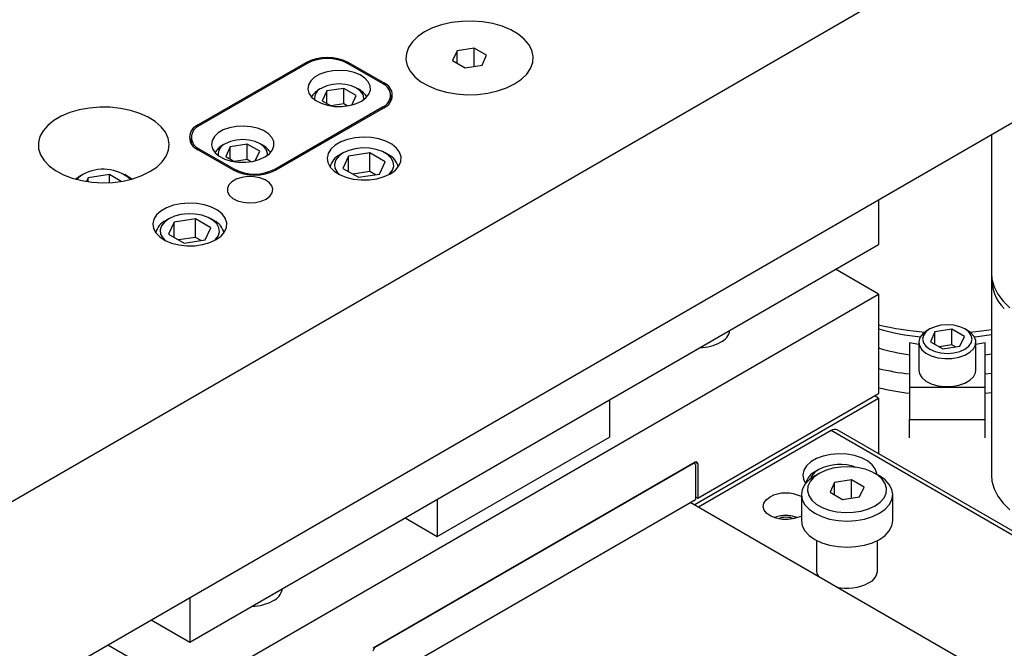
# Model space of a CAD drawing. Header units: inches. Extents: x 1802 to 2468, y -208 to -72.
# Tile 117 of 256: x 1867 to 1875, y -182 to -177. Entities that reach past the tile are written whole.
import ezdxf

# ---------------------------------------------------------------- set-up
doc = ezdxf.new("R2010")
doc.units = ezdxf.units.IN
doc.header["$LTSCALE"] = 0.5
doc.header["$MEASUREMENT"] = 0
doc.layers.add('SID-M-S', color=105, linetype='Continuous')

msp = doc.modelspace()

# ---------------------------------------------------------------- linework, layer by layer
at = {"layer": 'SID-M-S'}
for p, q in [((1865.16709, -181.9328), (1879.30922, -173.76872)), ((1865.16709, -183.56588), (1879.30922, -175.4018)), ((1870.6612, -176.87006), (1870.59523, -176.90231)), ((1870.6612, -176.87006), (1870.59523, -176.90231)), ((1870.73547, -176.84451), (1870.6612, -176.87006)), ((1870.73547, -176.84451), (1870.6612, -176.87006)), ((1870.81601, -176.82637), (1870.73547, -176.84451)), ((1870.81601, -176.82637), (1870.73547, -176.84451)), ((1870.90062, -176.81613), (1870.81601, -176.82637)), ((1870.90062, -176.81613), (1870.81601, -176.82637)), ((1870.987, -176.81407), (1870.90062, -176.81613)), ((1870.987, -176.81407), (1870.90062, -176.81613)), ((1871.07278, -176.82024), (1870.987, -176.81407)), ((1871.07278, -176.82024), (1870.987, -176.81407)), ((1871.15564, -176.83448), (1871.07278, -176.82024)), ((1871.15564, -176.83448), (1871.07278, -176.82024)), ((1871.23331, -176.8564), (1871.15564, -176.83448)), ((1871.23331, -176.8564), (1871.15564, -176.83448)), ((1871.30367, -176.8854), (1871.23331, -176.8564)), ((1871.30367, -176.8854), (1871.23331, -176.8564)), ((1870.53936, -176.9404), (1870.4951, -176.98327)), ((1870.53936, -176.9404), (1870.4951, -176.98327)), ((1870.59523, -176.90231), (1870.53936, -176.9404)), ((1870.59523, -176.90231), (1870.53936, -176.9404)), ((1871.3648, -176.92069), (1871.30367, -176.8854)), ((1871.3648, -176.92069), (1871.30367, -176.8854)), ((1871.41504, -176.96131), (1871.3648, -176.92069)), ((1871.41504, -176.96131), (1871.3648, -176.92069)), ((1870.46368, -177.02977), (1870.44593, -177.07861)), ((1870.46368, -177.02977), (1870.44593, -177.07861)), ((1870.4951, -176.98327), (1870.46368, -177.02977)), ((1870.4951, -176.98327), (1870.46368, -177.02977)), ((1871.00272, -177.0355), (1870.8633, -177.05707)), ((1871.10478, -177.09442), (1871.00272, -177.0355)), ((1871.00272, -177.18492), (1871.00272, -177.0355)), ((1871.45301, -177.00614), (1871.41504, -176.96131)), ((1871.45301, -177.00614), (1871.41504, -176.96131)), ((1871.47767, -177.05398), (1871.45301, -177.00614)), ((1871.47767, -177.05398), (1871.45301, -177.00614)), ((1870.44593, -177.07861), (1870.44236, -177.12848)), ((1870.44593, -177.07861), (1870.44236, -177.12848)), ((1870.8633, -177.05707), (1870.82595, -177.13756)), ((1870.8633, -177.15912), (1870.8633, -177.05707)), ((1871.06743, -177.17491), (1871.10478, -177.09442)), ((1871.48837, -177.1035), (1871.47767, -177.05398)), ((1871.48837, -177.1035), (1871.47767, -177.05398)), ((1871.4848, -177.15337), (1871.48837, -177.1035)), ((1871.4848, -177.15337), (1871.48837, -177.1035)), ((1869.62009, -177.15579), (1868.73621, -177.66604)), ((1869.6307, -177.16191), (1868.74682, -177.67217)), ((1869.62009, -177.16804), (1869.62009, -177.15579)), ((1870.24942, -177.32723), (1869.96304, -177.16191)), ((1870.26003, -177.32111), (1869.97365, -177.15579)), ((1869.97365, -177.16804), (1869.97365, -177.15579)), ((1870.44236, -177.12848), (1870.45306, -177.178)), ((1870.44236, -177.12848), (1870.45306, -177.178)), ((1870.45306, -177.178), (1870.47772, -177.22583)), ((1870.45306, -177.178), (1870.47772, -177.22583)), ((1870.82595, -177.13756), (1870.92801, -177.19647)), ((1870.92801, -177.19647), (1871.06743, -177.17491)), ((1871.46705, -177.20221), (1871.4848, -177.15337)), ((1871.46705, -177.20221), (1871.4848, -177.15337)), ((1869.69211, -177.27484), (1869.66072, -177.30421)), ((1869.73439, -177.25043), (1869.69211, -177.27484)), ((1869.78527, -177.23231), (1869.73439, -177.25043)), ((1869.84203, -177.22145), (1869.78527, -177.23231)), ((1869.90159, -177.21845), (1869.84203, -177.22145)), ((1869.96074, -177.22345), (1869.90159, -177.21845)), ((1870.01631, -177.23619), (1869.96074, -177.22345)), ((1870.06528, -177.25599), (1870.01631, -177.23619)), ((1870.10503, -177.28177), (1870.06528, -177.25599)), ((1870.47772, -177.22583), (1870.51569, -177.27067)), ((1870.47772, -177.22583), (1870.51569, -177.27067)), ((1870.51569, -177.27067), (1870.56593, -177.31129)), ((1870.51569, -177.27067), (1870.56593, -177.31129)), ((1871.39137, -177.29158), (1871.43563, -177.24871)), ((1871.39137, -177.29158), (1871.43563, -177.24871)), ((1871.43563, -177.24871), (1871.46705, -177.20221)), ((1871.43563, -177.24871), (1871.46705, -177.20221)), ((1869.64192, -177.33697), (1869.63671, -177.37136)), ((1869.66072, -177.30421), (1869.64192, -177.33697)), ((1869.79254, -177.3451), (1869.75047, -177.36373)), ((1869.84153, -177.33338), (1869.79254, -177.3451)), ((1869.8941, -177.32939), (1869.84153, -177.33338)), ((1869.94667, -177.33338), (1869.8941, -177.32939)), ((1869.99566, -177.3451), (1869.94667, -177.33338)), ((1870.03773, -177.36373), (1869.99566, -177.3451)), ((1870.13341, -177.31215), (1870.10503, -177.28177)), ((1870.14888, -177.34549), (1870.13341, -177.31215)), ((1870.15062, -177.37999), (1870.14888, -177.34549)), ((1870.26003, -177.33378), (1870.26003, -177.32111)), ((1870.56593, -177.31129), (1870.62706, -177.34658)), ((1870.56593, -177.31129), (1870.62706, -177.34658)), ((1870.62706, -177.34658), (1870.69742, -177.37558)), ((1870.62706, -177.34658), (1870.69742, -177.37558)), ((1871.26953, -177.36192), (1871.3355, -177.32966)), ((1871.26953, -177.36192), (1871.3355, -177.32966)), ((1871.3355, -177.32966), (1871.39137, -177.29158)), ((1871.3355, -177.32966), (1871.39137, -177.29158)), ((1869.63671, -177.37136), (1869.64537, -177.40551)), ((1869.64537, -177.40551), (1869.66745, -177.43758)), ((1869.66745, -177.43758), (1869.70174, -177.46586)), ((1869.75044, -177.36374), (1869.72834, -177.37651)), ((1869.79204, -177.38773), (1869.75468, -177.46821)), ((1869.93146, -177.36616), (1869.79204, -177.38773)), ((1869.79204, -177.48978), (1869.79204, -177.38773)), ((1870.03352, -177.42508), (1869.93146, -177.36616)), ((1869.93146, -177.49375), (1869.93146, -177.36616)), ((1869.99724, -177.50324), (1870.03352, -177.42508)), ((1870.07001, -177.38802), (1870.03773, -177.36373)), ((1870.05985, -177.37651), (1870.03775, -177.36374)), ((1870.0903, -177.4163), (1870.07001, -177.38802)), ((1870.09722, -177.44665), (1870.0903, -177.4163)), ((1870.11326, -177.44507), (1870.13853, -177.41379)), ((1870.13853, -177.41379), (1870.15062, -177.37999)), ((1870.31825, -177.4724), (1870.31825, -177.42316)), ((1870.69742, -177.37558), (1870.77509, -177.3975)), ((1870.69742, -177.37558), (1870.77509, -177.3975)), ((1870.77509, -177.3975), (1870.85794, -177.41174)), ((1870.77509, -177.3975), (1870.85794, -177.41174)), ((1870.85794, -177.41174), (1870.94373, -177.41791)), ((1870.85794, -177.41174), (1870.94373, -177.41791)), ((1870.94373, -177.41791), (1871.03011, -177.41585)), ((1870.94373, -177.41791), (1871.03011, -177.41585)), ((1871.03011, -177.41585), (1871.11472, -177.40561)), ((1871.03011, -177.41585), (1871.11472, -177.40561)), ((1871.11472, -177.40561), (1871.19526, -177.38747)), ((1871.11472, -177.40561), (1871.19526, -177.38747)), ((1871.19526, -177.38747), (1871.26953, -177.36192)), ((1871.19526, -177.38747), (1871.26953, -177.36192)), ((1867.92771, -177.52062), (1867.84206, -177.52764)), ((1868.01419, -177.52163), (1867.92771, -177.52062)), ((1868.09928, -177.53063), (1868.01419, -177.52163)), ((1869.36554, -178.02935), (1870.24942, -177.51909)), ((1869.70174, -177.46586), (1869.7464, -177.4888)), ((1869.7464, -177.4888), (1869.79903, -177.50518)), ((1869.75468, -177.46821), (1869.82839, -177.51076)), ((1869.79903, -177.50518), (1869.85678, -177.51412)), ((1869.93146, -177.49375), (1869.82692, -177.50992)), ((1869.85678, -177.51412), (1869.91654, -177.51512)), ((1869.91654, -177.51512), (1869.97509, -177.50814)), ((1869.9607, -177.51063), (1869.93146, -177.49375)), ((1869.97509, -177.50814), (1870.02928, -177.49355)), ((1870.02928, -177.49355), (1870.07618, -177.47215)), ((1870.07618, -177.47215), (1870.11326, -177.44507)), ((1870.09604, -177.45926), (1870.09722, -177.44665)), ((1870.24942, -177.51909), (1870.24942, -177.53134)), ((1867.61191, -177.59399), (1867.55074, -177.6293)), ((1867.68209, -177.5648), (1867.61191, -177.59399)), ((1867.75948, -177.54249), (1867.68209, -177.5648)), ((1867.84206, -177.52764), (1867.75948, -177.54249)), ((1868.18076, -177.54739), (1868.09928, -177.53063)), ((1868.25653, -177.57148), (1868.18076, -177.54739)), ((1868.32462, -177.60228), (1868.25653, -177.57148)), ((1868.38327, -177.63898), (1868.32462, -177.60228)), ((1869.37614, -178.03547), (1870.26003, -177.52521)), ((1867.50018, -177.66982), (1867.46153, -177.7145)), ((1867.55074, -177.6293), (1867.50018, -177.66982)), ((1868.43097, -177.68064), (1868.38327, -177.63898)), ((1868.46647, -177.72618), (1868.43097, -177.68064)), ((1868.73621, -177.67871), (1868.73621, -177.66604)), ((1869.05007, -177.67864), (1868.99331, -177.6895)), ((1869.10963, -177.67563), (1869.05007, -177.67864)), ((1869.16878, -177.68064), (1869.10963, -177.67563)), ((1869.22435, -177.69338), (1869.16878, -177.68064)), ((1867.4358, -177.76217), (1867.42364, -177.81161)), ((1867.46153, -177.7145), (1867.4358, -177.76217)), ((1868.48886, -177.77441), (1868.46647, -177.72618)), ((1868.86876, -177.7614), (1868.84996, -177.79416)), ((1868.90015, -177.73202), (1868.86876, -177.7614)), ((1868.94243, -177.70762), (1868.90015, -177.73202)), ((1868.99331, -177.6895), (1868.94243, -177.70762)), ((1869.27332, -177.71318), (1869.22435, -177.69338)), ((1869.31307, -177.73896), (1869.27332, -177.71318)), ((1869.34145, -177.76934), (1869.31307, -177.73896)), ((1875.25224, -177.74384), (1875.25224, -178.88418)), ((1867.42364, -177.81161), (1867.42538, -177.86154)), ((1868.49755, -177.8241), (1868.48886, -177.77441)), ((1868.49233, -177.87394), (1868.49755, -177.8241)), ((1868.67799, -177.7681), (1868.67799, -177.81733)), ((1868.84996, -177.79416), (1868.84475, -177.82855)), ((1868.84475, -177.82855), (1868.85341, -177.8627)), ((1868.95848, -177.82093), (1868.93638, -177.8337)), ((1869.00058, -177.80228), (1868.95851, -177.82092)), ((1869.00008, -177.84492), (1868.96272, -177.9254)), ((1869.1395, -177.82335), (1869.00008, -177.84492)), ((1869.00008, -177.94697), (1869.00008, -177.84492)), ((1869.04957, -177.79057), (1869.00058, -177.80228)), ((1869.10214, -177.78657), (1869.04957, -177.79057)), ((1869.15471, -177.79057), (1869.10214, -177.78657)), ((1869.24156, -177.88227), (1869.1395, -177.82335)), ((1869.1395, -177.95094), (1869.1395, -177.82335)), ((1869.2037, -177.80228), (1869.15471, -177.79057)), ((1869.24577, -177.82092), (1869.2037, -177.80228)), ((1869.27805, -177.84521), (1869.24577, -177.82092)), ((1869.26789, -177.8337), (1869.24579, -177.82093)), ((1869.29834, -177.87349), (1869.27805, -177.84521)), ((1869.35692, -177.80268), (1869.34145, -177.76934)), ((1869.34657, -177.87098), (1869.35866, -177.83718)), ((1869.35866, -177.83718), (1869.35692, -177.80268)), ((1869.86183, -177.83247), (1869.82637, -177.8645)), ((1869.90839, -177.80559), (1869.86183, -177.83247)), ((1869.96387, -177.78512), (1869.90839, -177.80559)), ((1870.02567, -177.77201), (1869.96387, -177.78512)), ((1870.09091, -177.76688), (1870.02567, -177.77201)), ((1870.15654, -177.76997), (1870.09091, -177.76688)), ((1870.21948, -177.78113), (1870.15654, -177.76997)), ((1870.2768, -177.79983), (1870.21948, -177.78113)), ((1870.32581, -177.82522), (1870.2768, -177.79983)), ((1870.36423, -177.85609), (1870.32581, -177.82522)), ((1867.42538, -177.86154), (1867.44098, -177.91066)), ((1867.44098, -177.91066), (1867.47001, -177.95769)), ((1868.44103, -177.96898), (1868.47332, -177.92266)), ((1868.47332, -177.92266), (1868.49233, -177.87394)), ((1868.73621, -177.87015), (1869.02259, -178.03547)), ((1868.74682, -177.86402), (1869.0332, -178.02935)), ((1868.74682, -177.86402), (1868.74682, -177.87627)), ((1868.85341, -177.8627), (1868.87549, -177.89477)), ((1868.87549, -177.89477), (1868.90978, -177.92305)), ((1868.90978, -177.92305), (1868.95444, -177.94599)), ((1868.96272, -177.9254), (1869.03643, -177.96795)), ((1869.20528, -177.96043), (1869.24156, -177.88227)), ((1869.28422, -177.92934), (1869.3213, -177.90226)), ((1869.30526, -177.90384), (1869.29834, -177.87349)), ((1869.30408, -177.91645), (1869.30526, -177.90384)), ((1869.3213, -177.90226), (1869.34657, -177.87098)), ((1869.80366, -177.90018), (1869.79477, -177.93784)), ((1869.82637, -177.8645), (1869.80366, -177.90018)), ((1869.89056, -177.92288), (1869.86645, -177.95381)), ((1869.9268, -177.89618), (1869.89056, -177.92288)), ((1869.92677, -177.89619), (1869.90025, -177.91151)), ((1869.97179, -177.92215), (1869.92516, -178.02259)), ((1869.97306, -177.87526), (1869.9268, -177.89618)), ((1870.14578, -177.89523), (1869.97179, -177.92215)), ((1869.97179, -178.04951), (1869.97179, -177.92215)), ((1870.02664, -177.86134), (1869.97306, -177.87526)), ((1870.08444, -177.85522), (1870.02664, -177.86134)), ((1870.1431, -177.85727), (1870.08444, -177.85522)), ((1870.1992, -177.86736), (1870.1431, -177.85727)), ((1870.27315, -177.96876), (1870.14578, -177.89523)), ((1870.14578, -178.04833), (1870.14578, -177.89523)), ((1870.24948, -177.88491), (1870.1992, -177.86736)), ((1870.29104, -177.9089), (1870.24948, -177.88491)), ((1870.29807, -177.91151), (1870.27154, -177.89619)), ((1870.32143, -177.93793), (1870.29104, -177.9089)), ((1870.39025, -177.89101), (1870.36423, -177.85609)), ((1870.40265, -177.92834), (1870.39025, -177.89101)), ((1867.47001, -177.95769), (1867.51175, -178.00143)), ((1867.51175, -178.00143), (1867.5651, -178.04074)), ((1868.39628, -178.01172), (1868.44103, -177.96898)), ((1868.95444, -177.94599), (1869.00707, -177.96237)), ((1869.00707, -177.96237), (1869.06482, -177.97131)), ((1869.1395, -177.95094), (1869.03496, -177.96711)), ((1869.06482, -177.97131), (1869.12458, -177.97231)), ((1869.12458, -177.97231), (1869.18313, -177.96533)), ((1869.16874, -177.96782), (1869.1395, -177.95094)), ((1869.18313, -177.96533), (1869.23732, -177.95074)), ((1869.23732, -177.95074), (1869.28422, -177.92934)), ((1869.79477, -177.93784), (1869.80011, -177.97573)), ((1869.80011, -177.97573), (1869.81944, -178.01207)), ((1869.86645, -177.95381), (1869.85585, -177.98718)), ((1869.85585, -177.98718), (1869.8594, -178.02104)), ((1870.22653, -178.06921), (1870.27315, -177.96876)), ((1870.33892, -177.97031), (1870.32143, -177.93793)), ((1870.33187, -178.03754), (1870.34246, -178.00417)), ((1870.34246, -178.00417), (1870.33892, -177.97031)), ((1870.35573, -178.03727), (1870.38498, -178.00322)), ((1870.38498, -178.00322), (1870.40087, -177.96633)), ((1870.40087, -177.96633), (1870.40265, -177.92834)), ((1867.5651, -178.04074), (1867.62867, -178.0746)), ((1867.62867, -178.0746), (1867.70084, -178.10214)), ((1867.7878, -178.07379), (1867.75156, -178.1005)), ((1867.78778, -178.07381), (1867.76125, -178.08913)), ((1868.00678, -178.07285), (1867.83279, -178.09976)), ((1868.10448, -178.12925), (1868.00678, -178.07285)), ((1868.00678, -178.13947), (1868.00678, -178.07285)), ((1868.15907, -178.08913), (1868.13255, -178.07381)), ((1868.20032, -178.10794), (1868.27434, -178.08211)), ((1868.27434, -178.08211), (1868.34023, -178.04976)), ((1868.34023, -178.04976), (1868.39628, -178.01172)), ((1869.0332, -178.02935), (1869.0332, -178.04124)), ((1869.36554, -178.02935), (1869.36554, -178.04124)), ((1869.81944, -178.01207), (1869.85185, -178.04515)), ((1869.85185, -178.04515), (1869.89582, -178.07345)), ((1869.8594, -178.02104), (1869.87688, -178.05343)), ((1869.87688, -178.05343), (1869.89632, -178.07371)), ((1869.89582, -178.07345), (1869.9493, -178.09562)), ((1869.92516, -178.02259), (1870.05254, -178.09612)), ((1870.14578, -178.04833), (1870.00695, -178.06981)), ((1870.05254, -178.09612), (1870.22653, -178.06921)), ((1870.19136, -178.07465), (1870.14578, -178.04833)), ((1870.26315, -178.09072), (1870.31447, -178.0669)), ((1870.302, -178.07371), (1870.30776, -178.06847)), ((1870.30776, -178.06847), (1870.33187, -178.03754)), ((1870.31447, -178.0669), (1870.35573, -178.03727)), ((1867.70084, -178.10214), (1867.77972, -178.12263)), ((1867.76129, -178.08911), (1867.72986, -178.11071)), ((1867.75156, -178.1005), (1867.73965, -178.11333)), ((1867.77972, -178.12263), (1867.86327, -178.13556)), ((1867.83279, -178.09976), (1867.81888, -178.12973)), ((1867.83279, -178.1318), (1867.83279, -178.09976)), ((1867.86327, -178.13556), (1867.94934, -178.14058)), ((1867.94934, -178.14058), (1868.03568, -178.13756)), ((1868.03568, -178.13756), (1868.12007, -178.12659)), ((1868.12007, -178.12659), (1868.20032, -178.10794)), ((1868.19046, -178.11071), (1868.15907, -178.08913)), ((1868.98782, -178.15802), (1868.97573, -178.18666)), ((1869.01284, -178.13233), (1868.98782, -178.15802)), ((1869.04895, -178.11148), (1869.01284, -178.13233)), ((1869.09346, -178.09704), (1869.04895, -178.11148)), ((1869.14307, -178.09006), (1869.09346, -178.09704)), ((1869.1941, -178.09106), (1869.14307, -178.09006)), ((1869.24277, -178.09998), (1869.1941, -178.09106)), ((1869.28547, -178.11615), (1869.24277, -178.09998)), ((1869.31903, -178.13836), (1869.28547, -178.11615)), ((1869.34096, -178.16499), (1869.31903, -178.13836)), ((1869.34963, -178.19403), (1869.34096, -178.16499)), ((1869.9493, -178.09562), (1870.00978, -178.11064)), ((1870.00978, -178.11064), (1870.07445, -178.11781)), ((1870.07445, -178.11781), (1870.14027, -178.11678)), ((1870.14027, -178.11678), (1870.20416, -178.1076)), ((1870.20416, -178.1076), (1870.26315, -178.09072)), ((1868.97573, -178.18666), (1868.97747, -178.21612)), ((1868.97747, -178.21612), (1868.99292, -178.24422)), ((1868.99292, -178.24422), (1869.02092, -178.26887)), ((1869.32568, -178.25078), (1869.34441, -178.22336)), ((1869.34441, -178.22336), (1869.34963, -178.19403)), ((1868.53197, -178.32599), (1868.4765, -178.34646)), ((1868.59378, -178.31288), (1868.53197, -178.32599)), ((1868.65902, -178.30775), (1868.59378, -178.31288)), ((1868.72465, -178.31084), (1868.65902, -178.30775)), ((1868.78759, -178.322), (1868.72465, -178.31084)), ((1868.84491, -178.3407), (1868.78759, -178.322)), ((1869.02092, -178.26887), (1869.05941, -178.28824)), ((1869.05941, -178.28824), (1869.10552, -178.3009)), ((1869.10552, -178.3009), (1869.15584, -178.30591)), ((1869.15584, -178.30591), (1869.20664, -178.30289)), ((1869.20664, -178.30289), (1869.25414, -178.29208)), ((1869.25414, -178.29208), (1869.29483, -178.27427)), ((1869.29483, -178.27427), (1869.32568, -178.25078)), ((1874.32412, -178.27964), (1874.32412, -178.64722)), ((1868.39447, -178.40537), (1868.37177, -178.44105)), ((1868.42994, -178.37334), (1868.39447, -178.40537)), ((1868.4765, -178.34646), (1868.42994, -178.37334)), ((1868.59475, -178.40221), (1868.54117, -178.41613)), ((1868.65255, -178.39609), (1868.59475, -178.40221)), ((1868.71121, -178.39814), (1868.65255, -178.39609)), ((1868.76731, -178.40823), (1868.71121, -178.39814)), ((1868.81759, -178.42578), (1868.76731, -178.40823)), ((1868.89392, -178.36609), (1868.84491, -178.3407)), ((1868.93234, -178.39696), (1868.89392, -178.36609)), ((1868.95836, -178.43188), (1868.93234, -178.39696)), ((1868.37177, -178.44105), (1868.36288, -178.47871)), ((1868.36288, -178.47871), (1868.36822, -178.5166)), ((1868.45867, -178.46375), (1868.43455, -178.49469)), ((1868.49491, -178.43705), (1868.45867, -178.46375)), ((1868.49488, -178.43706), (1868.46836, -178.45238)), ((1868.53989, -178.46302), (1868.49327, -178.56346)), ((1868.54117, -178.41613), (1868.49491, -178.43705)), ((1868.71389, -178.4361), (1868.53989, -178.46302)), ((1868.53989, -178.59038), (1868.53989, -178.46302)), ((1868.84126, -178.50963), (1868.71389, -178.4361)), ((1868.71389, -178.5892), (1868.71389, -178.4361)), ((1868.85914, -178.44977), (1868.81759, -178.42578)), ((1868.86617, -178.45238), (1868.83965, -178.43706)), ((1868.88954, -178.4788), (1868.85914, -178.44977)), ((1868.90703, -178.51118), (1868.88954, -178.4788)), ((1868.97076, -178.46921), (1868.95836, -178.43188)), ((1868.96898, -178.5072), (1868.97076, -178.46921)), ((1868.36822, -178.5166), (1868.38755, -178.55294)), ((1868.38755, -178.55294), (1868.41996, -178.58602)), ((1868.43455, -178.49469), (1868.42396, -178.52805)), ((1868.42396, -178.52805), (1868.42751, -178.56191)), ((1868.42751, -178.56191), (1868.44499, -178.5943)), ((1868.49327, -178.56346), (1868.62065, -178.63699)), ((1868.79464, -178.61008), (1868.84126, -178.50963)), ((1868.89998, -178.57841), (1868.91057, -178.54504)), ((1868.91057, -178.54504), (1868.90703, -178.51118)), ((1868.92383, -178.57814), (1868.95309, -178.54409)), ((1868.95309, -178.54409), (1868.96898, -178.5072)), ((1868.41996, -178.58602), (1868.46393, -178.61432)), ((1868.44499, -178.5943), (1868.46443, -178.61458)), ((1868.46393, -178.61432), (1868.5174, -178.63649)), ((1868.5174, -178.63649), (1868.57789, -178.65151)), ((1868.71389, -178.5892), (1868.57506, -178.61068)), ((1868.57789, -178.65151), (1868.64256, -178.65868)), ((1868.62065, -178.63699), (1868.79464, -178.61008)), ((1868.66727, -181.91285), (1874.32412, -178.64722)), ((1868.70838, -178.65765), (1868.77227, -178.64847)), ((1868.75947, -178.61552), (1868.71389, -178.5892)), ((1868.77227, -178.64847), (1868.83126, -178.63159)), ((1868.83126, -178.63159), (1868.88258, -178.60777)), ((1868.87011, -178.61458), (1868.87586, -178.60934)), ((1868.87586, -178.60934), (1868.89998, -178.57841)), ((1868.88258, -178.60777), (1868.92383, -178.57814)), ((1868.64256, -178.65868), (1868.70838, -178.65765)), ((1874.32412, -179.05549), (1873.97051, -178.85135)), ((1875.25224, -178.88418), (1875.25613, -178.93172)), ((1875.25224, -178.9334), (1875.25224, -180.54198)), ((1875.25613, -178.93172), (1875.27332, -178.99437)), ((1868.66727, -182.32112), (1874.32412, -179.05549)), ((1874.32412, -179.05549), (1874.32412, -179.87203)), ((1875.27332, -178.99437), (1875.30397, -179.05528)), ((1875.30397, -179.05528), (1875.34761, -179.1135)), ((1875.34761, -179.1135), (1875.40355, -179.1681)), ((1874.68807, -179.38066), (1874.66474, -179.41179)), ((1874.72408, -179.35386), (1874.68807, -179.38066)), ((1874.7139, -179.36539), (1874.6936, -179.39367)), ((1874.74618, -179.3411), (1874.7139, -179.36539)), ((1874.74615, -179.34111), (1874.72405, -179.35388)), ((1874.78825, -179.32247), (1874.74618, -179.3411)), ((1874.78775, -179.3651), (1874.75039, -179.44558)), ((1874.92716, -179.34353), (1874.78775, -179.3651)), ((1874.78775, -179.46715), (1874.78775, -179.3651)), ((1874.83723, -179.31075), (1874.78825, -179.32247)), ((1874.88981, -179.30676), (1874.83723, -179.31075)), ((1874.94238, -179.31075), (1874.88981, -179.30676)), ((1875.02923, -179.40245), (1874.92716, -179.34353)), ((1874.92716, -179.47112), (1874.92716, -179.34353)), ((1874.99137, -179.32247), (1874.94238, -179.31075)), ((1875.03344, -179.3411), (1874.99137, -179.32247)), ((1875.06572, -179.36539), (1875.03344, -179.3411)), ((1875.05556, -179.35388), (1875.03346, -179.34111)), ((1875.08365, -179.37348), (1875.05556, -179.35388)), ((1875.08601, -179.39367), (1875.06572, -179.36539)), ((1875.07409, -179.36593), (1875.17025, -179.35684)), ((1875.11033, -179.4037), (1875.08365, -179.37348)), ((1875.17025, -179.35684), (1875.25224, -179.34597)), ((1874.65543, -179.4679), (1874.57981, -179.45594)), ((1874.57981, -179.45594), (1874.57981, -179.82004)), ((1874.65543, -179.44953), (1874.65543, -179.67919)), ((1874.66474, -179.41179), (1874.65555, -179.44528)), ((1874.65555, -179.44528), (1874.66108, -179.47905)), ((1874.6936, -179.39367), (1874.68668, -179.42402)), ((1874.68668, -179.42402), (1874.6936, -179.45437)), ((1874.6936, -179.45437), (1874.7139, -179.48265)), ((1874.75039, -179.44558), (1874.85245, -179.5045)), ((1874.99187, -179.48294), (1875.02923, -179.40245)), ((1875.06572, -179.48265), (1875.08601, -179.45437)), ((1875.09293, -179.42402), (1875.08601, -179.39367)), ((1875.08601, -179.45437), (1875.09293, -179.42402)), ((1875.12314, -179.4368), (1875.11033, -179.4037)), ((1875.11182, -179.40617), (1875.13775, -179.4033)), ((1875.1213, -179.4707), (1875.12314, -179.4368)), ((1875.12418, -179.67919), (1875.12418, -179.44953)), ((1875.19981, -179.45594), (1875.12418, -179.4679)), ((1875.13775, -179.4033), (1875.25224, -179.38664)), ((1875.19981, -179.82004), (1875.19981, -179.45594)), ((1874.66108, -179.47905), (1874.68098, -179.51096)), ((1874.68098, -179.51096), (1874.714, -179.53901)), ((1874.7139, -179.48265), (1874.74618, -179.50693)), ((1874.714, -179.53901), (1874.75807, -179.56144)), ((1874.74618, -179.50693), (1874.78825, -179.52557)), ((1874.78825, -179.52557), (1874.83723, -179.53728)), ((1874.92716, -179.47112), (1874.82263, -179.48729)), ((1874.83723, -179.53728), (1874.88981, -179.54128)), ((1874.85245, -179.5045), (1874.99187, -179.48294)), ((1874.88981, -179.54128), (1874.94238, -179.53728)), ((1874.95699, -179.48833), (1874.92716, -179.47112)), ((1874.94238, -179.53728), (1874.99137, -179.52557)), ((1874.99137, -179.52557), (1875.03344, -179.50693)), ((1875.03344, -179.50693), (1875.06572, -179.48265)), ((1875.03346, -179.55644), (1875.075, -179.53246)), ((1875.075, -179.53246), (1875.10491, -179.50327)), ((1875.10491, -179.50327), (1875.1213, -179.4707)), ((1875.19981, -179.55269), (1875.25224, -179.54423)), ((1874.75807, -179.56144), (1874.81042, -179.57684)), ((1874.81042, -179.57684), (1874.86775, -179.58424)), ((1874.86775, -179.58424), (1874.92647, -179.58317)), ((1874.92647, -179.58317), (1874.98289, -179.57371)), ((1874.98289, -179.57371), (1875.03346, -179.55644)), ((1874.65543, -179.67919), (1874.66108, -179.7087)), ((1875.10491, -179.73292), (1875.1213, -179.70035)), ((1875.1213, -179.70035), (1875.12418, -179.67919)), ((1875.19981, -179.71059), (1875.25224, -179.70371)), ((1874.66108, -179.7087), (1874.68098, -179.74061)), ((1874.68098, -179.74061), (1874.714, -179.76866)), ((1874.714, -179.76866), (1874.75807, -179.79109)), ((1874.98289, -179.80336), (1875.03346, -179.7861)), ((1875.03346, -179.7861), (1875.075, -179.76211)), ((1875.075, -179.76211), (1875.10491, -179.73292)), ((1874.57981, -179.82004), (1874.57981, -180.08348)), ((1874.57981, -179.82004), (1875.19981, -179.82004)), ((1874.75807, -179.79109), (1874.81042, -179.80649)), ((1874.81042, -179.80649), (1874.86775, -179.81389)), ((1874.86775, -179.81389), (1874.92647, -179.81282)), ((1874.92647, -179.81282), (1874.98289, -179.80336)), ((1875.19981, -180.08348), (1875.19981, -179.82004)), ((1875.19981, -179.86819), (1875.25224, -179.8613)), ((1872.11441, -179.92286), (1872.11441, -180.22908)), ((1872.80935, -180.78346), (1874.32412, -179.909)), ((1872.8392, -180.72926), (1874.32412, -179.87203)), ((1874.32412, -179.909), (1874.2921, -179.89051)), ((1874.32412, -179.909), (1874.32412, -180.36503)), ((1874.57981, -180.08348), (1875.19981, -180.08348)), ((1874.57981, -180.23535), (1874.57981, -180.08348)), ((1875.19981, -180.23535), (1875.19981, -180.08348)), ((1873.93521, -180.17433), (1872.8447, -180.80387)), ((1878.81425, -182.99094), (1873.93521, -180.17433)), ((1878.86425, -182.98599), (1873.98521, -180.16938)), ((1870.7002, -181.04548), (1872.11441, -180.22908)), ((1873.76859, -180.43159), (1873.73313, -180.46361)), ((1873.81515, -180.40471), (1873.76859, -180.43159)), ((1873.87063, -180.38424), (1873.81515, -180.40471)), ((1873.93244, -180.37113), (1873.87063, -180.38424)), ((1873.99768, -180.366), (1873.93244, -180.37113)), ((1874.06331, -180.36908), (1873.99768, -180.366)), ((1874.12625, -180.38024), (1874.06331, -180.36908)), ((1874.18357, -180.39895), (1874.12625, -180.38024)), ((1874.23258, -180.42433), (1874.18357, -180.39895)), ((1874.27099, -180.4552), (1874.23258, -180.42433)), ((1872.81798, -180.4353), (1870.17341, -181.96199)), ((1870.18755, -181.95382), (1872.80384, -180.44347)), ((1872.82152, -180.45367), (1872.80384, -180.44347)), ((1872.8392, -180.44755), (1872.81798, -180.4353)), ((1872.82152, -180.45367), (1872.82152, -180.73946)), ((1872.8392, -180.44755), (1872.8392, -180.72926)), ((1873.71042, -180.49929), (1873.70154, -180.53696)), ((1873.73313, -180.46361), (1873.71042, -180.49929)), ((1873.83354, -180.49531), (1873.80702, -180.51062)), ((1873.88902, -180.50264), (1873.83622, -180.52732)), ((1873.94956, -180.48483), (1873.88902, -180.50264)), ((1874.01519, -180.47468), (1873.94956, -180.48483)), ((1874.08304, -180.47263), (1874.01519, -180.47468)), ((1874.15014, -180.47876), (1874.08304, -180.47263)), ((1874.21358, -180.49282), (1874.15014, -180.47876)), ((1874.27056, -180.51418), (1874.21358, -180.49282)), ((1874.3186, -180.54192), (1874.27056, -180.51418)), ((1874.29701, -180.49012), (1874.27099, -180.4552)), ((1874.30942, -180.52745), (1874.29701, -180.49012)), ((1873.70154, -180.53696), (1873.70688, -180.57484)), ((1873.70688, -180.57484), (1873.72547, -180.61018)), ((1873.75423, -180.58054), (1873.71957, -180.61797)), ((1873.76261, -180.59275), (1873.74503, -180.63064)), ((1873.80086, -180.54774), (1873.75423, -180.58054)), ((1873.79346, -180.5578), (1873.76261, -180.59275)), ((1873.83622, -180.52732), (1873.79346, -180.5578)), ((1873.83618, -180.52734), (1873.80082, -180.54776)), ((1874.10339, -180.5795), (1873.96397, -180.60107)), ((1874.20545, -180.63842), (1874.10339, -180.5795)), ((1874.10339, -180.72892), (1874.10339, -180.5795)), ((1874.33124, -180.54776), (1874.29588, -180.52734)), ((1874.31024, -180.53564), (1874.30942, -180.52745)), ((1874.35561, -180.57481), (1874.3186, -180.54192)), ((1874.37783, -180.58054), (1874.33124, -180.54776)), ((1874.37995, -180.61143), (1874.35561, -180.57481)), ((1874.41248, -180.61797), (1874.37783, -180.58054)), ((1875.25224, -180.54198), (1875.25613, -180.58952)), ((1875.25613, -180.58952), (1875.27332, -180.65217)), ((1873.69823, -180.65858), (1873.69103, -180.70081)), ((1873.71957, -180.61797), (1873.69823, -180.65858)), ((1873.74503, -180.63064), (1873.74147, -180.66981)), ((1873.74147, -180.66981), (1873.7521, -180.70855)), ((1873.96397, -180.60107), (1873.92661, -180.68155)), ((1873.96397, -180.70312), (1873.96397, -180.60107)), ((1874.16809, -180.71891), (1874.20545, -180.63842)), ((1874.39058, -180.65017), (1874.37995, -180.61143)), ((1874.38703, -180.68934), (1874.39058, -180.65017)), ((1874.43382, -180.65858), (1874.41248, -180.61797)), ((1874.44103, -180.70081), (1874.43382, -180.65858)), ((1875.27332, -180.65217), (1875.30397, -180.71309)), ((1870.16987, -182.27023), (1872.82152, -180.73946)), ((1870.7002, -180.73926), (1870.7002, -181.04548)), ((1872.82152, -180.71905), (1872.8392, -180.72926)), ((1873.38181, -180.77122), (1873.40055, -180.74379)), ((1873.40055, -180.74379), (1873.4314, -180.72031)), ((1873.69103, -180.70081), (1873.69103, -180.91516)), ((1873.69103, -180.70081), (1873.69823, -180.74305)), ((1873.69823, -180.74305), (1873.71957, -180.78366)), ((1873.7521, -180.70855), (1873.77645, -180.74516)), ((1873.77645, -180.74516), (1873.81346, -180.77806)), ((1873.92661, -180.68155), (1874.02867, -180.74047)), ((1874.02867, -180.74047), (1874.16809, -180.71891)), ((1874.3386, -180.76217), (1874.36944, -180.72722)), ((1874.36944, -180.72722), (1874.38703, -180.68934)), ((1874.41248, -180.78366), (1874.43382, -180.74305)), ((1874.43382, -180.74305), (1874.44103, -180.70081)), ((1874.44103, -180.91516), (1874.44103, -180.70081)), ((1875.30397, -180.71309), (1875.34761, -180.7713)), ((1879.45949, -184.6225), (1872.77733, -180.76498)), ((1873.37659, -180.80054), (1873.38181, -180.77122)), ((1873.38527, -180.82959), (1873.37659, -180.80054)), ((1873.4072, -180.85621), (1873.38527, -180.82959)), ((1873.71957, -180.78366), (1873.75423, -180.82109)), ((1873.75423, -180.82109), (1873.80086, -180.85389)), ((1873.81346, -180.77806), (1873.8615, -180.80579)), ((1873.8615, -180.80579), (1873.91848, -180.82716)), ((1873.91848, -180.82716), (1873.98191, -180.84121)), ((1874.11687, -180.8453), (1874.1825, -180.83514)), ((1874.1825, -180.83514), (1874.24304, -180.81734)), ((1874.24304, -180.81734), (1874.29584, -180.79265)), ((1874.29584, -180.79265), (1874.3386, -180.76217)), ((1874.33119, -180.85389), (1874.37783, -180.82109)), ((1874.37783, -180.82109), (1874.41248, -180.78366)), ((1875.34761, -180.7713), (1875.40355, -180.8259)), ((1870.43498, -180.89237), (1870.7002, -181.04548)), ((1873.44076, -180.87843), (1873.4072, -180.85621)), ((1873.48345, -180.89459), (1873.44076, -180.87843)), ((1873.53212, -180.90351), (1873.48345, -180.89459)), ((1873.58316, -180.90452), (1873.53212, -180.90351)), ((1873.63277, -180.89754), (1873.58316, -180.90452)), ((1873.67728, -180.88309), (1873.63277, -180.89754)), ((1873.69103, -180.87645), (1873.67728, -180.88309)), ((1873.69103, -180.91516), (1873.69823, -180.95739)), ((1873.80086, -180.85389), (1873.85769, -180.88081)), ((1873.85769, -180.88081), (1873.92252, -180.90082)), ((1873.92252, -180.90082), (1873.99287, -180.91314)), ((1873.98191, -180.84121), (1874.04902, -180.84735)), ((1873.99287, -180.91314), (1874.06603, -180.9173)), ((1874.04902, -180.84735), (1874.11687, -180.8453)), ((1874.06603, -180.9173), (1874.13919, -180.91314)), ((1874.13919, -180.91314), (1874.20953, -180.90082)), ((1874.20953, -180.90082), (1874.27437, -180.88081)), ((1874.27437, -180.88081), (1874.33119, -180.85389)), ((1874.43382, -180.95739), (1874.44103, -180.91516)), ((1873.69823, -180.95739), (1873.71957, -180.998)), ((1873.71957, -180.998), (1873.75423, -181.03543)), ((1874.37783, -181.03543), (1874.41248, -180.998)), ((1874.41248, -180.998), (1874.43382, -180.95739)), ((1873.75423, -181.03543), (1873.80086, -181.06823)), ((1873.80086, -181.06823), (1873.85769, -181.09516)), ((1873.81603, -181.07651), (1873.81603, -181.33256)), ((1874.27437, -181.09516), (1874.33119, -181.06823)), ((1874.31603, -181.33256), (1874.31603, -181.07651)), ((1874.33119, -181.06823), (1874.37783, -181.03543)), ((1873.85769, -181.09516), (1873.92252, -181.11516)), ((1873.92252, -181.11516), (1873.99287, -181.12748)), ((1873.99287, -181.12748), (1874.06603, -181.13164)), ((1874.06603, -181.13164), (1874.13919, -181.12748)), ((1874.13919, -181.12748), (1874.20953, -181.11516)), ((1874.20953, -181.11516), (1874.27437, -181.09516)), ((1868.66727, -181.54527), (1868.66727, -181.91285)), ((1868.3489, -181.72906), (1868.66727, -181.91285)), ((1867.99529, -181.9332), (1868.66727, -182.32112)), ((1870.18755, -181.95382), (1870.16987, -181.98444))]:
    msp.add_line(p, q, dxfattribs=at)
for centre, radius, start, end in [((1869.79687, -177.49697), 0.38426, 62.609672, 117.390328), ((1869.79687, -177.48262), 0.3612, 62.609672, 117.390328), ((1870.21301, -177.42316), 0.1026, 290.783421, 69.216579), ((1870.22129, -177.42316), 0.10915, 290.783421, 69.216579), ((1869.78853, -177.49729), 0.13495, 116.475692, 153.762563), ((1869.785, -177.45038), 0.09328, 111.731617, 185.467141), ((1869.99621, -177.50073), 0.13958, 26.87798, 62.872991), ((1868.77494, -177.7681), 0.10915, 110.783421, 249.216579), ((1868.78323, -177.7681), 0.1026, 110.783421, 249.216579), ((1868.99657, -177.95448), 0.13495, 116.475692, 153.762563), ((1868.99304, -177.90757), 0.09328, 111.731617, 185.467141), ((1869.20425, -177.95792), 0.13958, 26.87798, 62.872991), ((1869.95966, -178.04267), 0.144, 114.353679, 167.523356), ((1870.23867, -178.04267), 0.14398, 12.475851, 65.635256), ((1867.9561, -178.3732), 0.34346, 49.168079, 119.339971), ((1869.19937, -177.69429), 0.38426, 242.609672, 297.390328), ((1869.19937, -177.70864), 0.3612, 242.609672, 297.390328), ((1868.52777, -178.58354), 0.144, 114.353679, 167.523356), ((1868.80677, -178.58354), 0.14398, 12.475851, 65.635256), ((1875.59219, -178.92832), 0.33947, 176.701237, 226.272972), ((1872.97286, -179.32761), 0.13355, 293.937794, 349.726431), ((1874.87132, -177.07384), 2.29808, 256.225005, 265.86288), ((1874.8632, -177.47918), 1.93687, 253.839866, 264.209871), ((1872.84706, -179.10971), 0.38467, 271.460379, 297.897078), ((1874.85152, -177.68678), 1.88559, 253.7578, 261.71492), ((1874.86691, -177.31481), 2.41292, 257.000042, 263.166453), ((1874.86691, -177.4724), 2.41292, 257.000042, 263.166453), ((1873.96451, -180.21522), 0.0503, 65.692881, 125.617577), ((1872.82627, -180.44545), 0.0131, 350.785963, 129.203285), ((1873.86678, -180.64218), 0.1445, 114.416329, 166.925638), ((1873.89257, -180.61646), 0.13477, 115.963573, 160.399177), ((1874.00705, -180.83098), 0.37786, 69.388389, 117.329603), ((1873.56421, -180.97268), 0.28519, 63.598012, 117.75606), ((1873.56398, -181.06162), 0.17509, 68.598449, 111.401551), ((1873.90481, -181.32329), 0.08923, 174.21392, 213.951786), ((1874.1976, -181.31635), 0.11845, 292.622387, 0.992107), ((1869.2959, -181.45027), 0.13355, 293.937794, 349.726431), ((1874.06565, -181.08233), 0.38652, 257.187528, 297.338391), ((1869.1701, -181.23237), 0.38467, 271.460379, 297.897078)]:
    msp.add_arc(centre, radius, start, end, dxfattribs=at)
msp.add_open_spline([(1873.65404, -180.88931), (1873.64174, -180.88498), (1873.61493, -180.87555), (1873.56877, -180.87104), (1873.52018, -180.87487), (1873.48722, -180.88231), (1873.47227, -180.88956), (1873.47132, -180.89002)], degree=3, knots=[0, 0, 0, 0, 0.2139115, 0.4663136, 0.7210418, 0.9822008, 1, 1, 1, 1], dxfattribs=at)

doc.saveas('drawing.dxf')
